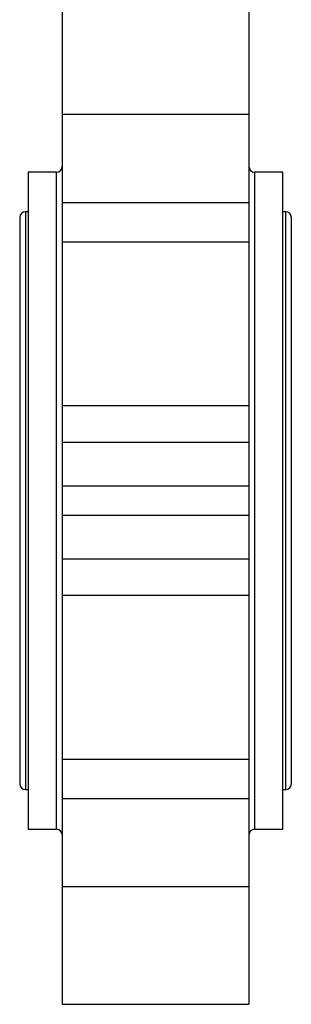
# Model space of a CAD drawing. Header units: millimetres. Extents: x 497 to 1461, y -142 to 737.
# Tile 1 of 26: x 509 to 557, y 135 to 309. Entities that reach past the tile are written whole.
import ezdxf

# ---------------------------------------------------------------- set-up
doc = ezdxf.new("R2010")
doc.units = ezdxf.units.MM

msp = doc.modelspace()

# ---------------------------------------------------------------- linework, layer by layer
at = {"color": 7, "linetype": 'Continuous', "lineweight": 25}
for p, q in [((516.31, 313.24), (516.31, 292.5)), ((549.31, 313.24), (549.31, 292.5)), ((549.31, 292.5), (516.31, 292.5)), ((516.31, 292.5), (516.31, 276.98)), ((549.31, 292.5), (549.31, 276.98)), ((515.31, 282.33), (510.31, 282.33)), ((510.31, 282.33), (510.31, 166.33)), ((555.31, 282.33), (550.31, 282.33)), ((555.31, 166.33), (555.31, 282.33)), ((516.31, 276.98), (549.31, 276.98)), ((516.31, 276.98), (516.31, 269.95)), ((549.31, 276.98), (549.31, 269.95)), ((510.31, 275.33), (509.81, 275.33)), ((555.81, 275.34), (555.31, 275.34)), ((508.81, 274.33), (508.81, 174.33)), ((556.81, 174.33), (556.81, 274.34)), ((549.31, 269.95), (516.31, 269.95)), ((516.31, 269.95), (516.31, 241.09)), ((549.31, 269.95), (549.31, 241.09)), ((549.31, 241.09), (516.31, 241.09)), ((516.31, 241.09), (516.31, 234.66)), ((549.31, 241.09), (549.31, 234.66)), ((516.31, 234.66), (549.31, 234.66)), ((516.31, 234.66), (516.31, 226.92)), ((549.31, 234.66), (549.31, 226.92)), ((549.31, 226.92), (516.31, 226.92)), ((516.31, 226.92), (516.31, 221.75)), ((549.31, 226.92), (549.31, 221.75)), ((516.31, 221.75), (549.31, 221.75)), ((516.31, 221.75), (516.31, 214.01)), ((549.31, 221.75), (549.31, 214.01)), ((549.31, 214.01), (516.31, 214.01)), ((516.31, 214.01), (516.31, 207.58)), ((549.31, 214.01), (549.31, 207.58)), ((516.31, 207.58), (516.31, 178.72)), ((549.31, 207.58), (516.31, 207.58)), ((549.31, 207.58), (549.31, 178.72)), ((516.31, 178.72), (549.31, 178.72)), ((516.31, 178.72), (516.31, 171.69)), ((549.31, 178.72), (549.31, 171.69)), ((509.81, 173.33), (510.31, 173.33)), ((555.31, 173.33), (555.81, 173.33)), ((549.31, 171.69), (516.31, 171.69)), ((516.31, 171.69), (516.31, 156.16)), ((549.31, 171.69), (549.31, 156.16)), ((510.31, 166.33), (515.31, 166.33)), ((550.31, 166.33), (555.31, 166.33)), ((549.31, 156.16), (516.31, 156.16)), ((516.31, 156.16), (516.31, 135.42)), ((549.31, 156.16), (549.31, 135.42)), ((516.31, 135.42), (549.31, 135.42))]:
    msp.add_line(p, q, dxfattribs=at)
at = {"color": 8, "linetype": 'Continuous', "lineweight": 25}
for p, q in [((515.31, 166.33), (515.31, 282.33)), ((550.31, 282.33), (550.31, 166.33)), ((509.81, 275.33), (509.81, 224.33)), ((555.81, 173.33), (555.81, 275.34)), ((509.81, 224.33), (509.81, 173.33))]:
    msp.add_line(p, q, dxfattribs=at)
at = {"color": 7, "linetype": 'Continuous', "lineweight": 25}
for centre, start, end in [((515.31, 283.33), 270, 0), ((550.31, 283.33), 180, 270), ((509.81, 274.33), 90, 180), ((555.81, 274.34), 0, 90), ((509.81, 174.33), 180, 270), ((555.81, 174.33), 270, 0), ((515.31, 165.33), 0, 90), ((550.31, 165.33), 90, 180)]:
    msp.add_arc(centre, 1, start, end, dxfattribs=at)

doc.saveas('drawing.dxf')
